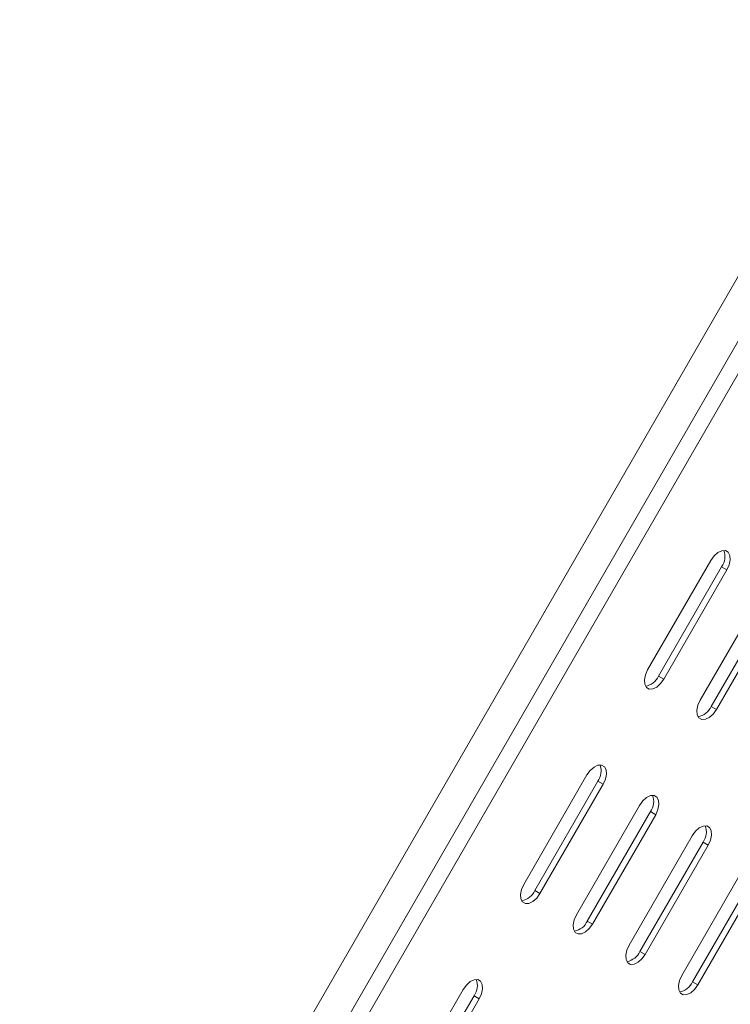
# Model space of a CAD drawing. Header units: millimetres. Extents: x -337 to 4147, y -1590 to -64.
# Tile 25 of 41: x 2586 to 2729, y -1004 to -805. Entities that reach past the tile are written whole.
import ezdxf

# ---------------------------------------------------------------- set-up
doc = ezdxf.new("R2010")
doc.units = ezdxf.units.MM

msp = doc.modelspace()

# ---------------------------------------------------------------- linework, layer by layer
at = {"color": 7, "linetype": 'Continuous', "lineweight": 15}
for p, q in [((2760.71, -805.43), (2585.71, -1108.54)), ((2595.72, -1110.85), (2767.72, -812.94)), ((2712.53, -936.68), (2725.28, -914.59)), ((2714.72, -937.94), (2727.47, -915.86)), ((2728.53, -916.47), (2715.78, -938.55)), ((2723.16, -942.81), (2735.91, -920.73)), ((2725.35, -944.08), (2738.1, -921.99)), ((2739.16, -922.6), (2726.41, -944.69)), ((2687.53, -979.98), (2700.28, -957.89)), ((2689.72, -981.24), (2702.47, -959.16)), ((2703.53, -959.77), (2690.78, -981.85)), ((2698.16, -986.11), (2710.91, -964.03)), ((2700.35, -987.38), (2713.1, -965.29)), ((2714.16, -965.91), (2701.41, -987.99)), ((2708.78, -992.25), (2721.53, -970.16)), ((2710.97, -993.51), (2723.72, -971.43)), ((2724.78, -972.04), (2712.03, -994.12)), ((2719.41, -998.38), (2732.16, -976.3)), ((2721.6, -999.65), (2734.35, -977.56)), ((2735.41, -978.18), (2722.66, -1000.26)), ((2670.8, -1008.97), (2675.28, -1001.19)), ((2674.09, -1008.31), (2677.47, -1002.46)), ((2678.53, -1003.07), (2675.16, -1008.92))]:
    msp.add_line(p, q, dxfattribs=at)
at = {"color": 7, "linetype": 'Continuous', "lineweight": 0}
for p, q in [((2591.36, -1111.8), (2766.36, -808.69)), ((2727.47, -915.86), (2728.53, -916.47)), ((2714.72, -937.94), (2715.78, -938.55)), ((2725.35, -944.08), (2726.41, -944.69)), ((2702.47, -959.16), (2703.53, -959.77)), ((2713.1, -965.29), (2714.16, -965.91)), ((2723.72, -971.43), (2724.78, -972.04)), ((2689.72, -981.24), (2690.78, -981.85)), ((2700.35, -987.38), (2701.41, -987.99)), ((2710.97, -993.51), (2712.03, -994.12)), ((2721.6, -999.65), (2722.66, -1000.26)), ((2677.47, -1002.46), (2678.53, -1003.07))]:
    msp.add_line(p, q, dxfattribs=at)
at = {"color": 7, "linetype": 'Continuous', "lineweight": 15, "flags": 128}
for points in [[(2725.28, -914.59), (2725.94, -913.69), (2726.71, -913), (2727.5, -912.62), (2728.23, -912.6), (2728.79, -912.92), (2729.13, -913.56), (2729.2, -914.44), (2728.99, -915.45), (2728.53, -916.47)], [(2715.78, -938.55), (2715.13, -939.46), (2714.36, -940.14), (2713.56, -940.52), (2712.84, -940.55), (2712.28, -940.22), (2711.94, -939.58), (2711.87, -938.7), (2712.08, -937.69), (2712.53, -936.68)], [(2726.41, -944.69), (2725.75, -945.59), (2724.98, -946.28), (2724.19, -946.66), (2723.47, -946.68), (2722.9, -946.36), (2722.56, -945.72), (2722.49, -944.84), (2722.7, -943.83), (2723.16, -942.81)], [(2700.28, -957.89), (2700.94, -956.99), (2701.71, -956.3), (2702.5, -955.92), (2703.23, -955.9), (2703.79, -956.22), (2704.13, -956.86), (2704.2, -957.74), (2703.99, -958.75), (2703.53, -959.77)], [(2710.91, -964.03), (2711.56, -963.12), (2712.33, -962.44), (2713.13, -962.06), (2713.85, -962.03), (2714.42, -962.36), (2714.75, -963), (2714.82, -963.88), (2714.62, -964.89), (2714.16, -965.91)], [(2721.53, -970.16), (2722.19, -969.26), (2722.96, -968.57), (2723.75, -968.2), (2724.48, -968.17), (2725.04, -968.49), (2725.38, -969.13), (2725.45, -970.01), (2725.24, -971.02), (2724.78, -972.04)], [(2690.78, -981.85), (2690.13, -982.76), (2689.36, -983.44), (2688.56, -983.82), (2687.84, -983.85), (2687.28, -983.52), (2686.94, -982.88), (2686.87, -982.01), (2687.08, -981), (2687.53, -979.98)], [(2701.41, -987.99), (2700.75, -988.9), (2699.98, -989.58), (2699.19, -989.96), (2698.47, -989.99), (2697.9, -989.66), (2697.56, -989.02), (2697.49, -988.14), (2697.7, -987.13), (2698.16, -986.11)], [(2712.03, -994.12), (2711.38, -995.03), (2710.61, -995.71), (2709.81, -996.09), (2709.09, -996.12), (2708.53, -995.8), (2708.19, -995.15), (2708.12, -994.28), (2708.33, -993.27), (2708.78, -992.25)], [(2675.28, -1001.19), (2675.94, -1000.29), (2676.71, -999.6), (2677.5, -999.23), (2678.23, -999.2), (2678.79, -999.52), (2679.13, -1000.16), (2679.2, -1001.04), (2678.99, -1002.05), (2678.53, -1003.07)], [(2722.66, -1000.26), (2722, -1001.17), (2721.23, -1001.85), (2720.44, -1002.23), (2719.72, -1002.26), (2719.15, -1001.93), (2718.81, -1001.29), (2718.74, -1000.41), (2718.95, -999.4), (2719.41, -998.38)]]:
    msp.add_lwpolyline(points, dxfattribs=at)
at = {"color": 7, "linetype": 'Continuous', "lineweight": 15}
for centre, start, end in [((2724.63, -913.8), 324.098, 20.6375), ((2711.52, -936.51), 279.3657, 335.9032), ((2722.15, -942.64), 279.365, 335.9033), ((2699.63, -957.1), 324.0975, 20.6378), ((2710.26, -963.24), 324.098, 20.6375), ((2720.88, -969.37), 324.0975, 20.6378), ((2686.52, -979.81), 279.3659, 335.9024), ((2697.15, -985.95), 279.3645, 335.9038), ((2707.77, -992.08), 279.3651, 335.9035), ((2674.63, -1000.4), 324.0975, 20.6379), ((2718.4, -998.22), 279.3651, 335.9035)]:
    msp.add_arc(centre, 3.51, start, end, dxfattribs=at)

doc.saveas('drawing.dxf')
